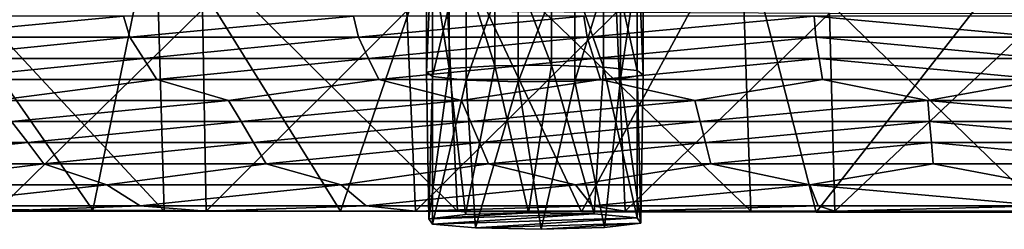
# Model space of a CAD drawing. Header units: millimetres. Extents: x -280 to 280, y 0 to 824.
# Tile 7 of 185: x -131 to -5, y 248 to 275. Entities that reach past the tile are written whole.
import ezdxf

# ---------------------------------------------------------------- set-up
doc = ezdxf.new("R2010")
doc.units = ezdxf.units.MM
doc.header["$LTSCALE"] = 101.851852
for name, color, linetype in [('116', 7, 'CONTINUOUS'), ('142', 7, 'CONTINUOUS'), ('48', 7, 'CONTINUOUS'), ('58', 7, 'CONTINUOUS'), ('67', 7, 'CONTINUOUS'), ('70', 7, 'CONTINUOUS'), ('71', 7, 'CONTINUOUS'), ('94', 7, 'CONTINUOUS')]:
    doc.layers.add(name, color=color, linetype=linetype)

msp = doc.modelspace()

# ---------------------------------------------------------------- linework, layer by layer
at = {"layer": '116', "linetype": 'Continuous'}
for points in [[(-121.4, 250.32, -444.2), (-153.85, 250.47, -444.16), (-148.3, 288.88, -433.19), (-121.4, 250.32, -444.2)], [(-121.4, 250.32, -444.2), (-148.3, 288.88, -433.19), (-113.56, 288.44, -439.86), (-121.4, 250.32, -444.2)], [(-89.81, 250.19, -444.21), (-121.4, 250.32, -444.2), (-113.56, 288.44, -439.86), (-89.81, 250.19, -444.21)], [(-89.81, 250.19, -444.21), (-113.56, 288.44, -439.86), (-76.86, 287.95, -445.06), (-89.81, 250.19, -444.21)], [(-59.05, 250.1, -444.21), (-89.81, 250.19, -444.21), (-76.86, 287.95, -445.06), (-59.05, 250.1, -444.21)], [(-59.05, 250.1, -444.21), (-76.86, 287.95, -445.06), (-38.78, 287.58, -448.34), (-59.05, 250.1, -444.21)], [(-29.11, 250.04, -444.21), (-59.05, 250.1, -444.21), (-38.78, 287.58, -448.34), (-29.11, 250.04, -444.21)], [(-29.11, 250.04, -444.21), (-38.78, 287.58, -448.34), (0, 287.26, -449.44), (-29.11, 250.04, -444.21)], [(0, 250.02, -444.2), (-29.11, 250.04, -444.21), (0, 287.26, -449.44), (0, 250.02, -444.2)]]:
    msp.add_3dface(points, dxfattribs=at)
at = {"layer": '142', "linetype": 'Continuous'}
for points in [[(-121.4, 250.32, -444.2), (-149.72, 250.16, -443.21), (-153.85, 250.47, -444.16), (-121.4, 250.32, -444.2)], [(-112.29, 250.16, -443.21), (-149.72, 250.16, -443.21), (-121.4, 250.32, -444.2), (-112.29, 250.16, -443.21)], [(-89.81, 250.19, -444.21), (-112.29, 250.16, -443.21), (-121.4, 250.32, -444.2), (-89.81, 250.19, -444.21)], [(-74.86, 250.16, -443.21), (-112.29, 250.16, -443.21), (-89.81, 250.19, -444.21), (-74.86, 250.16, -443.21)], [(-59.05, 250.1, -444.21), (-74.86, 250.16, -443.21), (-89.81, 250.19, -444.21), (-59.05, 250.1, -444.21)], [(-37.43, 250.16, -443.21), (-74.86, 250.16, -443.21), (-59.05, 250.1, -444.21), (-37.43, 250.16, -443.21)], [(-29.11, 250.04, -444.21), (-37.43, 250.16, -443.21), (-59.05, 250.1, -444.21), (-29.11, 250.04, -444.21)], [(0, 250.16, -443.21), (-37.43, 250.16, -443.21), (0, 250.02, -444.2), (0, 250.16, -443.21)], [(0, 250.02, -444.2), (-37.43, 250.16, -443.21), (-29.11, 250.04, -444.21), (0, 250.02, -444.2)]]:
    msp.add_3dface(points, dxfattribs=at)
at = {"layer": '48', "linetype": 'Continuous'}
for points in [[(-107.41, 275.92, -439.97), (-133.68, 250.16, -443.21), (-132.63, 276.02, -436.39), (-107.41, 275.92, -439.97)], [(-106.94, 250.16, -443.21), (-133.68, 250.16, -443.21), (-107.41, 275.92, -439.97), (-106.94, 250.16, -443.21)], [(-81.34, 275.74, -442.97), (-106.94, 250.16, -443.21), (-107.41, 275.92, -439.97), (-81.34, 275.74, -442.97)], [(-80.21, 250.16, -443.21), (-106.94, 250.16, -443.21), (-81.34, 275.74, -442.97), (-80.21, 250.16, -443.21)], [(-54.6, 275.56, -445.22), (-80.21, 250.16, -443.21), (-81.34, 275.74, -442.97), (-54.6, 275.56, -445.22)], [(-53.47, 250.16, -443.21), (-80.21, 250.16, -443.21), (-54.6, 275.56, -445.22), (-53.47, 250.16, -443.21)], [(-27.41, 275.43, -446.62), (-53.47, 250.16, -443.21), (-54.6, 275.56, -445.22), (-27.41, 275.43, -446.62)], [(-26.74, 250.16, -443.21), (-53.47, 250.16, -443.21), (-27.41, 275.43, -446.62), (-26.74, 250.16, -443.21)], [(0, 275.38, -447.09), (-26.74, 250.16, -443.21), (-27.41, 275.43, -446.62), (0, 275.38, -447.09)], [(0, 250.16, -443.21), (-26.74, 250.16, -443.21), (0, 275.38, -447.09), (0, 250.16, -443.21)]]:
    msp.add_3dface(points, dxfattribs=at)
at = {"layer": '58', "linetype": 'Continuous'}
for points in [[(-117.5, 275.04, -166.4), (-146.88, 275.04, -166.4), (-145.82, 272.36, -196.29), (-117.5, 275.04, -166.4)], [(-116.66, 272.36, -196.29), (-117.5, 275.04, -166.4), (-145.82, 272.36, -196.29), (-116.66, 272.36, -196.29)], [(-88.12, 275.04, -166.4), (-117.5, 275.04, -166.4), (-116.66, 272.36, -196.29), (-88.12, 275.04, -166.4)], [(-87.49, 272.36, -196.29), (-88.12, 275.04, -166.4), (-116.66, 272.36, -196.29), (-87.49, 272.36, -196.29)], [(-58.75, 275.04, -166.4), (-88.12, 275.04, -166.4), (-87.49, 272.36, -196.29), (-58.75, 275.04, -166.4)], [(-58.33, 272.36, -196.29), (-58.75, 275.04, -166.4), (-87.49, 272.36, -196.29), (-58.33, 272.36, -196.29)], [(-29.38, 275.04, -166.4), (-58.75, 275.04, -166.4), (-58.33, 272.36, -196.29), (-29.38, 275.04, -166.4)], [(-29.16, 272.36, -196.29), (-29.38, 275.04, -166.4), (-58.33, 272.36, -196.29), (-29.16, 272.36, -196.29)], [(0, 275.04, -166.4), (-29.38, 275.04, -166.4), (0, 272.36, -196.29), (0, 275.04, -166.4)], [(0, 272.36, -196.29), (-29.38, 275.04, -166.4), (-29.16, 272.36, -196.29), (0, 272.36, -196.29)], [(-116.66, 272.36, -196.29), (-145.82, 272.36, -196.29), (-143.68, 269.67, -226.18), (-116.66, 272.36, -196.29)], [(-114.94, 269.67, -226.18), (-116.66, 272.36, -196.29), (-143.68, 269.67, -226.18), (-114.94, 269.67, -226.18)], [(-87.49, 272.36, -196.29), (-116.66, 272.36, -196.29), (-114.94, 269.67, -226.18), (-87.49, 272.36, -196.29)], [(-86.21, 269.67, -226.18), (-87.49, 272.36, -196.29), (-114.94, 269.67, -226.18), (-86.21, 269.67, -226.18)], [(-58.33, 272.36, -196.29), (-87.49, 272.36, -196.29), (-86.21, 269.67, -226.18), (-58.33, 272.36, -196.29)], [(-57.47, 269.67, -226.18), (-58.33, 272.36, -196.29), (-86.21, 269.67, -226.18), (-57.47, 269.67, -226.18)], [(-29.16, 272.36, -196.29), (-58.33, 272.36, -196.29), (-57.47, 269.67, -226.18), (-29.16, 272.36, -196.29)], [(-28.74, 269.67, -226.18), (-29.16, 272.36, -196.29), (-57.47, 269.67, -226.18), (-28.74, 269.67, -226.18)], [(0, 272.36, -196.29), (-29.16, 272.36, -196.29), (0, 269.67, -226.18), (0, 272.36, -196.29)], [(0, 269.67, -226.18), (-29.16, 272.36, -196.29), (-28.74, 269.67, -226.18), (0, 269.67, -226.18)], [(-114.94, 269.67, -226.18), (-143.68, 269.67, -226.18), (-141.54, 266.98, -256.08), (-114.94, 269.67, -226.18)], [(-113.23, 266.98, -256.08), (-114.94, 269.67, -226.18), (-141.54, 266.98, -256.08), (-113.23, 266.98, -256.08)], [(-86.21, 269.67, -226.18), (-114.94, 269.67, -226.18), (-113.23, 266.98, -256.08), (-86.21, 269.67, -226.18)], [(-84.92, 266.98, -256.08), (-86.21, 269.67, -226.18), (-113.23, 266.98, -256.08), (-84.92, 266.98, -256.08)], [(-57.47, 269.67, -226.18), (-86.21, 269.67, -226.18), (-84.92, 266.98, -256.08), (-57.47, 269.67, -226.18)], [(-56.61, 266.98, -256.08), (-57.47, 269.67, -226.18), (-84.92, 266.98, -256.08), (-56.61, 266.98, -256.08)], [(-28.74, 269.67, -226.18), (-57.47, 269.67, -226.18), (-56.61, 266.98, -256.08), (-28.74, 269.67, -226.18)], [(-28.31, 266.98, -256.08), (-28.74, 269.67, -226.18), (-56.61, 266.98, -256.08), (-28.31, 266.98, -256.08)], [(0, 269.67, -226.18), (-28.74, 269.67, -226.18), (0, 266.98, -256.08), (0, 269.67, -226.18)], [(0, 266.98, -256.08), (-28.74, 269.67, -226.18), (-28.31, 266.98, -256.08), (0, 266.98, -256.08)], [(-113.23, 266.98, -256.08), (-141.54, 266.98, -256.08), (-133.81, 264.29, -286.05), (-113.23, 266.98, -256.08)], [(-104.07, 264.29, -286.04), (-113.23, 266.98, -256.08), (-133.81, 264.29, -286.05), (-104.07, 264.29, -286.04)], [(-84.92, 266.98, -256.08), (-113.23, 266.98, -256.08), (-104.07, 264.29, -286.04), (-84.92, 266.98, -256.08)], [(-74.34, 264.29, -286.03), (-84.92, 266.98, -256.08), (-104.07, 264.29, -286.04), (-74.34, 264.29, -286.03)], [(-56.61, 266.98, -256.08), (-84.92, 266.98, -256.08), (-74.34, 264.29, -286.03), (-56.61, 266.98, -256.08)], [(-44.6, 264.29, -286.03), (-56.61, 266.98, -256.08), (-74.34, 264.29, -286.03), (-44.6, 264.29, -286.03)], [(-28.31, 266.98, -256.08), (-56.61, 266.98, -256.08), (-44.6, 264.29, -286.03), (-28.31, 266.98, -256.08)], [(-14.86, 264.29, -286.02), (-28.31, 266.98, -256.08), (-44.6, 264.29, -286.03), (-14.86, 264.29, -286.02)], [(0, 266.98, -256.08), (-28.31, 266.98, -256.08), (-14.86, 264.29, -286.02), (0, 266.98, -256.08)], [(14.87, 264.29, -286.02), (0, 266.98, -256.08), (-14.86, 264.29, -286.02), (14.87, 264.29, -286.02)], [(-104.07, 264.29, -286.04), (-133.81, 264.29, -286.05), (-131.76, 261.61, -315.87), (-104.07, 264.29, -286.04)], [(-102.48, 261.61, -315.87), (-104.07, 264.29, -286.04), (-131.76, 261.61, -315.87), (-102.48, 261.61, -315.87)], [(-74.34, 264.29, -286.03), (-104.07, 264.29, -286.04), (-102.48, 261.61, -315.87), (-74.34, 264.29, -286.03)], [(-73.2, 261.61, -315.87), (-74.34, 264.29, -286.03), (-102.48, 261.61, -315.87), (-73.2, 261.61, -315.87)], [(-44.6, 264.29, -286.03), (-74.34, 264.29, -286.03), (-73.2, 261.61, -315.87), (-44.6, 264.29, -286.03)], [(-43.92, 261.61, -315.87), (-44.6, 264.29, -286.03), (-73.2, 261.61, -315.87), (-43.92, 261.61, -315.87)], [(-14.86, 264.29, -286.02), (-44.6, 264.29, -286.03), (-43.92, 261.61, -315.87), (-14.86, 264.29, -286.02)], [(-14.64, 261.61, -315.87), (-14.86, 264.29, -286.02), (-43.92, 261.61, -315.87), (-14.64, 261.61, -315.87)], [(14.87, 264.29, -286.02), (-14.86, 264.29, -286.02), (14.64, 261.61, -315.87), (14.87, 264.29, -286.02)], [(14.64, 261.61, -315.87), (-14.86, 264.29, -286.02), (-14.64, 261.61, -315.87), (14.64, 261.61, -315.87)], [(-129.7, 258.92, -345.76), (-131.76, 261.61, -315.87), (-158.53, 258.92, -345.76), (-129.7, 258.92, -345.76)], [(-102.48, 261.61, -315.87), (-131.76, 261.61, -315.87), (-129.7, 258.92, -345.76), (-102.48, 261.61, -315.87)], [(-100.88, 258.92, -345.76), (-102.48, 261.61, -315.87), (-129.7, 258.92, -345.76), (-100.88, 258.92, -345.76)], [(-73.2, 261.61, -315.87), (-102.48, 261.61, -315.87), (-100.88, 258.92, -345.76), (-73.2, 261.61, -315.87)], [(-72.06, 258.92, -345.76), (-73.2, 261.61, -315.87), (-100.88, 258.92, -345.76), (-72.06, 258.92, -345.76)], [(-43.92, 261.61, -315.87), (-73.2, 261.61, -315.87), (-72.06, 258.92, -345.76), (-43.92, 261.61, -315.87)], [(-43.23, 258.92, -345.76), (-43.92, 261.61, -315.87), (-72.06, 258.92, -345.76), (-43.23, 258.92, -345.76)], [(-14.64, 261.61, -315.87), (-43.92, 261.61, -315.87), (-43.23, 258.92, -345.76), (-14.64, 261.61, -315.87)], [(-14.41, 258.92, -345.76), (-14.64, 261.61, -315.87), (-43.23, 258.92, -345.76), (-14.41, 258.92, -345.76)], [(14.64, 261.61, -315.87), (-14.64, 261.61, -315.87), (14.41, 258.92, -345.76), (14.64, 261.61, -315.87)], [(14.41, 258.92, -345.76), (-14.64, 261.61, -315.87), (-14.41, 258.92, -345.76), (14.41, 258.92, -345.76)], [(-129.7, 258.92, -345.76), (-158.53, 258.92, -345.76), (-156.01, 256.23, -375.65), (-129.7, 258.92, -345.76)], [(-127.65, 256.23, -375.65), (-129.7, 258.92, -345.76), (-156.01, 256.23, -375.65), (-127.65, 256.23, -375.65)], [(-100.88, 258.92, -345.76), (-129.7, 258.92, -345.76), (-127.65, 256.23, -375.65), (-100.88, 258.92, -345.76)], [(-99.28, 256.23, -375.65), (-100.88, 258.92, -345.76), (-127.65, 256.23, -375.65), (-99.28, 256.23, -375.65)], [(-72.06, 258.92, -345.76), (-100.88, 258.92, -345.76), (-99.28, 256.23, -375.65), (-72.06, 258.92, -345.76)], [(-70.92, 256.23, -375.65), (-72.06, 258.92, -345.76), (-99.28, 256.23, -375.65), (-70.92, 256.23, -375.65)], [(-43.23, 258.92, -345.76), (-72.06, 258.92, -345.76), (-70.92, 256.23, -375.65), (-43.23, 258.92, -345.76)], [(-42.55, 256.23, -375.65), (-43.23, 258.92, -345.76), (-70.92, 256.23, -375.65), (-42.55, 256.23, -375.65)], [(-14.41, 258.92, -345.76), (-43.23, 258.92, -345.76), (-42.55, 256.23, -375.65), (-14.41, 258.92, -345.76)], [(-14.18, 256.23, -375.65), (-14.41, 258.92, -345.76), (-42.55, 256.23, -375.65), (-14.18, 256.23, -375.65)], [(14.41, 258.92, -345.76), (-14.41, 258.92, -345.76), (14.18, 256.23, -375.65), (14.41, 258.92, -345.76)], [(14.18, 256.23, -375.65), (-14.41, 258.92, -345.76), (-14.18, 256.23, -375.65), (14.18, 256.23, -375.65)], [(-127.65, 256.23, -375.65), (-156.01, 256.23, -375.65), (-149.51, 253.55, -405.55), (-127.65, 256.23, -375.65)], [(-119.61, 253.55, -405.55), (-127.65, 256.23, -375.65), (-149.51, 253.55, -405.55), (-119.61, 253.55, -405.55)], [(-99.28, 256.23, -375.65), (-127.65, 256.23, -375.65), (-119.61, 253.55, -405.55), (-99.28, 256.23, -375.65)], [(-89.71, 253.55, -405.55), (-99.28, 256.23, -375.65), (-119.61, 253.55, -405.55), (-89.71, 253.55, -405.55)], [(-70.92, 256.23, -375.65), (-99.28, 256.23, -375.65), (-89.71, 253.55, -405.55), (-70.92, 256.23, -375.65)], [(-59.81, 253.55, -405.55), (-70.92, 256.23, -375.65), (-89.71, 253.55, -405.55), (-59.81, 253.55, -405.55)], [(-42.55, 256.23, -375.65), (-70.92, 256.23, -375.65), (-59.81, 253.55, -405.55), (-42.55, 256.23, -375.65)], [(-29.9, 253.55, -405.55), (-42.55, 256.23, -375.65), (-59.81, 253.55, -405.55), (-29.9, 253.55, -405.55)], [(-14.18, 256.23, -375.65), (-42.55, 256.23, -375.65), (-29.9, 253.55, -405.55), (-14.18, 256.23, -375.65)], [(0, 253.55, -405.55), (-14.18, 256.23, -375.65), (-29.9, 253.55, -405.55), (0, 253.55, -405.55)], [(14.18, 256.23, -375.65), (-14.18, 256.23, -375.65), (0, 253.55, -405.55), (14.18, 256.23, -375.65)], [(-119.61, 253.55, -405.55), (-149.51, 253.55, -405.55), (-144.2, 250.86, -435.44), (-119.61, 253.55, -405.55)], [(-115.36, 250.86, -435.44), (-119.61, 253.55, -405.55), (-144.2, 250.86, -435.44), (-115.36, 250.86, -435.44)], [(-89.71, 253.55, -405.55), (-119.61, 253.55, -405.55), (-115.36, 250.86, -435.44), (-89.71, 253.55, -405.55)], [(-86.52, 250.86, -435.44), (-89.71, 253.55, -405.55), (-115.36, 250.86, -435.44), (-86.52, 250.86, -435.44)], [(-59.81, 253.55, -405.55), (-89.71, 253.55, -405.55), (-86.52, 250.86, -435.44), (-59.81, 253.55, -405.55)], [(-57.68, 250.86, -435.44), (-59.81, 253.55, -405.55), (-86.52, 250.86, -435.44), (-57.68, 250.86, -435.44)], [(-29.9, 253.55, -405.55), (-59.81, 253.55, -405.55), (-57.68, 250.86, -435.44), (-29.9, 253.55, -405.55)], [(-28.84, 250.86, -435.44), (-29.9, 253.55, -405.55), (-57.68, 250.86, -435.44), (-28.84, 250.86, -435.44)], [(0, 253.55, -405.55), (-29.9, 253.55, -405.55), (0, 250.86, -435.44), (0, 253.55, -405.55)], [(0, 250.86, -435.44), (-29.9, 253.55, -405.55), (-28.84, 250.86, -435.44), (0, 250.86, -435.44)], [(-115.36, 250.86, -435.44), (-144.2, 250.86, -435.44), (-133.68, 250.16, -443.21), (-115.36, 250.86, -435.44)], [(-106.94, 250.16, -443.21), (-115.36, 250.86, -435.44), (-133.68, 250.16, -443.21), (-106.94, 250.16, -443.21)], [(-86.52, 250.86, -435.44), (-115.36, 250.86, -435.44), (-106.94, 250.16, -443.21), (-86.52, 250.86, -435.44)], [(-80.21, 250.16, -443.21), (-86.52, 250.86, -435.44), (-106.94, 250.16, -443.21), (-80.21, 250.16, -443.21)], [(-57.68, 250.86, -435.44), (-86.52, 250.86, -435.44), (-80.21, 250.16, -443.21), (-57.68, 250.86, -435.44)], [(-53.47, 250.16, -443.21), (-57.68, 250.86, -435.44), (-80.21, 250.16, -443.21), (-53.47, 250.16, -443.21)], [(-28.84, 250.86, -435.44), (-57.68, 250.86, -435.44), (-53.47, 250.16, -443.21), (-28.84, 250.86, -435.44)], [(-26.74, 250.16, -443.21), (-28.84, 250.86, -435.44), (-53.47, 250.16, -443.21), (-26.74, 250.16, -443.21)], [(0, 250.86, -435.44), (-28.84, 250.86, -435.44), (-26.74, 250.16, -443.21), (0, 250.86, -435.44)], [(0, 250.16, -443.21), (0, 250.86, -435.44), (-26.74, 250.16, -443.21), (0, 250.16, -443.21)]]:
    msp.add_3dface(points, dxfattribs=at)
at = {"layer": '67', "linetype": 'Continuous'}
for points in [[(-73.87, 249.74, -446.2), (-78.54, 249.19, -453.46), (-65.81, 249.98, -443.06), (-73.87, 249.74, -446.2)], [(-65.81, 249.98, -443.06), (-78.54, 249.19, -453.46), (-57.44, 249.82, -445.25), (-65.81, 249.98, -443.06)], [(-78.54, 249.19, -453.46), (-78.04, 248.53, -462.08), (-57.44, 249.82, -445.25), (-78.54, 249.19, -453.46)], [(-57.44, 249.82, -445.25), (-78.04, 248.53, -462.08), (-51.96, 249.31, -451.92), (-57.44, 249.82, -445.25)], [(-51.96, 249.31, -451.92), (-78.04, 248.53, -462.08), (-72.56, 248.03, -468.75), (-51.96, 249.31, -451.92)], [(-51.46, 248.65, -460.54), (-51.96, 249.31, -451.92), (-72.56, 248.03, -468.75), (-51.46, 248.65, -460.54)], [(-64.19, 247.86, -470.94), (-51.46, 248.65, -460.54), (-72.56, 248.03, -468.75), (-64.19, 247.86, -470.94)], [(-56.13, 248.1, -467.8), (-51.46, 248.65, -460.54), (-64.19, 247.86, -470.94), (-56.13, 248.1, -467.8)]]:
    msp.add_3dface(points, dxfattribs=at)
at = {"layer": '70', "linetype": 'Continuous'}
for points in [[(-75.93, 287.24, -451.15), (-78.84, 286.74, -457.77), (-75.93, 268.4, -449.71), (-75.93, 287.24, -451.15)], [(-78.84, 286.74, -457.77), (-78.04, 286.19, -464.95), (-78.84, 267.9, -456.33), (-78.84, 286.74, -457.77)], [(-75.93, 268.4, -449.71), (-78.84, 286.74, -457.77), (-78.84, 267.9, -456.33), (-75.93, 268.4, -449.71)], [(-70.09, 287.57, -446.87), (-75.93, 287.24, -451.15), (-70.09, 268.73, -445.43), (-70.09, 287.57, -446.87)], [(-70.09, 268.73, -445.43), (-75.93, 287.24, -451.15), (-75.93, 268.4, -449.71), (-70.09, 268.73, -445.43)], [(-62.89, 287.63, -446.07), (-70.09, 287.57, -446.87), (-62.89, 268.79, -444.63), (-62.89, 287.63, -446.07)], [(-62.89, 268.79, -444.63), (-70.09, 287.57, -446.87), (-70.09, 268.73, -445.43), (-62.89, 268.79, -444.63)], [(-56.25, 287.41, -448.97), (-62.89, 287.63, -446.07), (-56.25, 268.57, -447.54), (-56.25, 287.41, -448.97)], [(-56.25, 268.57, -447.54), (-62.89, 287.63, -446.07), (-62.89, 268.79, -444.63), (-56.25, 268.57, -447.54)], [(-51.96, 286.96, -454.79), (-56.25, 287.41, -448.97), (-51.96, 268.13, -453.36), (-51.96, 286.96, -454.79)], [(-51.96, 268.13, -453.36), (-56.25, 287.41, -448.97), (-56.25, 268.57, -447.54), (-51.96, 268.13, -453.36)], [(-78.84, 267.9, -456.33), (-78.04, 286.19, -464.95), (-78.04, 267.35, -463.51), (-78.84, 267.9, -456.33)], [(-78.54, 249.19, -453.46), (-75.93, 268.4, -449.71), (-78.84, 267.9, -456.33), (-78.54, 249.19, -453.46)], [(-78.54, 249.19, -453.46), (-78.84, 267.9, -456.33), (-78.04, 267.35, -463.51), (-78.54, 249.19, -453.46)], [(-78.54, 249.19, -453.46), (-73.87, 249.74, -446.2), (-75.93, 268.4, -449.71), (-78.54, 249.19, -453.46)], [(-73.87, 249.74, -446.2), (-70.09, 268.73, -445.43), (-75.93, 268.4, -449.71), (-73.87, 249.74, -446.2)], [(-73.87, 249.74, -446.2), (-65.81, 249.98, -443.06), (-70.09, 268.73, -445.43), (-73.87, 249.74, -446.2)], [(-65.81, 249.98, -443.06), (-62.89, 268.79, -444.63), (-70.09, 268.73, -445.43), (-65.81, 249.98, -443.06)], [(-65.81, 249.98, -443.06), (-57.44, 249.82, -445.25), (-62.89, 268.79, -444.63), (-65.81, 249.98, -443.06)], [(-57.44, 249.82, -445.25), (-56.25, 268.57, -447.54), (-62.89, 268.79, -444.63), (-57.44, 249.82, -445.25)], [(-57.44, 249.82, -445.25), (-51.96, 249.31, -451.92), (-56.25, 268.57, -447.54), (-57.44, 249.82, -445.25)], [(-51.96, 249.31, -451.92), (-51.96, 268.13, -453.36), (-56.25, 268.57, -447.54), (-51.96, 249.31, -451.92)], [(-78.04, 248.53, -462.08), (-78.54, 249.19, -453.46), (-78.04, 267.35, -463.51), (-78.04, 248.53, -462.08)]]:
    msp.add_3dface(points, dxfattribs=at)
at = {"layer": '71', "linetype": 'Continuous'}
for points in [[(-51.96, 286.96, -454.79), (-51.96, 268.13, -453.36), (-51.16, 267.58, -460.54), (-51.96, 286.96, -454.79)], [(-51.16, 286.41, -461.97), (-51.96, 286.96, -454.79), (-51.16, 267.58, -460.54), (-51.16, 286.41, -461.97)], [(-78.04, 267.35, -463.51), (-78.04, 286.19, -464.95), (-73.75, 285.74, -470.77), (-78.04, 267.35, -463.51)], [(-78.04, 267.35, -463.51), (-73.75, 285.74, -470.77), (-73.75, 266.91, -469.33), (-78.04, 267.35, -463.51)], [(-73.75, 285.74, -470.77), (-67.11, 285.52, -473.67), (-73.75, 266.91, -469.33), (-73.75, 285.74, -470.77)], [(-73.75, 266.91, -469.33), (-67.11, 285.52, -473.67), (-67.11, 266.69, -472.23), (-73.75, 266.91, -469.33)], [(-67.11, 285.52, -473.67), (-59.91, 285.58, -472.87), (-67.11, 266.69, -472.23), (-67.11, 285.52, -473.67)], [(-67.11, 266.69, -472.23), (-59.91, 285.58, -472.87), (-59.91, 266.75, -471.44), (-67.11, 266.69, -472.23)], [(-59.91, 285.58, -472.87), (-54.07, 285.91, -468.59), (-59.91, 266.75, -471.44), (-59.91, 285.58, -472.87)], [(-59.91, 266.75, -471.44), (-54.07, 285.91, -468.59), (-54.07, 267.07, -467.16), (-59.91, 266.75, -471.44)], [(-54.07, 285.91, -468.59), (-51.16, 286.41, -461.97), (-54.07, 267.07, -467.16), (-54.07, 285.91, -468.59)], [(-54.07, 267.07, -467.16), (-51.16, 286.41, -461.97), (-51.16, 267.58, -460.54), (-54.07, 267.07, -467.16)], [(-51.96, 249.31, -451.92), (-51.46, 248.65, -460.54), (-51.96, 268.13, -453.36), (-51.96, 249.31, -451.92)], [(-51.96, 268.13, -453.36), (-51.46, 248.65, -460.54), (-51.16, 267.58, -460.54), (-51.96, 268.13, -453.36)], [(-78.04, 248.53, -462.08), (-78.04, 267.35, -463.51), (-73.75, 266.91, -469.33), (-78.04, 248.53, -462.08)], [(-72.56, 248.03, -468.75), (-78.04, 248.53, -462.08), (-73.75, 266.91, -469.33), (-72.56, 248.03, -468.75)], [(-72.56, 248.03, -468.75), (-73.75, 266.91, -469.33), (-67.11, 266.69, -472.23), (-72.56, 248.03, -468.75)], [(-64.19, 247.86, -470.94), (-72.56, 248.03, -468.75), (-67.11, 266.69, -472.23), (-64.19, 247.86, -470.94)], [(-64.19, 247.86, -470.94), (-67.11, 266.69, -472.23), (-59.91, 266.75, -471.44), (-64.19, 247.86, -470.94)], [(-56.13, 248.1, -467.8), (-64.19, 247.86, -470.94), (-59.91, 266.75, -471.44), (-56.13, 248.1, -467.8)], [(-56.13, 248.1, -467.8), (-59.91, 266.75, -471.44), (-54.07, 267.07, -467.16), (-56.13, 248.1, -467.8)], [(-51.46, 248.65, -460.54), (-56.13, 248.1, -467.8), (-54.07, 267.07, -467.16), (-51.46, 248.65, -460.54)], [(-51.46, 248.65, -460.54), (-54.07, 267.07, -467.16), (-51.16, 267.58, -460.54), (-51.46, 248.65, -460.54)]]:
    msp.add_3dface(points, dxfattribs=at)
at = {"layer": '94', "linetype": 'Continuous'}
for points in [[(-112.29, 250.16, -443.21), (-148.09, 288.72, -432.22), (-149.72, 250.16, -443.21), (-112.29, 250.16, -443.21)], [(-113.4, 288.43, -438.87), (-148.09, 288.72, -432.22), (-112.29, 250.16, -443.21), (-113.4, 288.43, -438.87)], [(-76.75, 288.07, -444.07), (-113.4, 288.43, -438.87), (-74.86, 250.16, -443.21), (-76.75, 288.07, -444.07)], [(-74.86, 250.16, -443.21), (-113.4, 288.43, -438.87), (-112.29, 250.16, -443.21), (-74.86, 250.16, -443.21)], [(-38.73, 287.78, -447.36), (-76.75, 288.07, -444.07), (-37.43, 250.16, -443.21), (-38.73, 287.78, -447.36)], [(-37.43, 250.16, -443.21), (-76.75, 288.07, -444.07), (-74.86, 250.16, -443.21), (-37.43, 250.16, -443.21)], [(0, 287.49, -448.46), (-38.73, 287.78, -447.36), (0, 250.16, -443.21), (0, 287.49, -448.46)], [(0, 250.16, -443.21), (-38.73, 287.78, -447.36), (-37.43, 250.16, -443.21), (0, 250.16, -443.21)]]:
    msp.add_3dface(points, dxfattribs=at)

doc.saveas('drawing.dxf')
